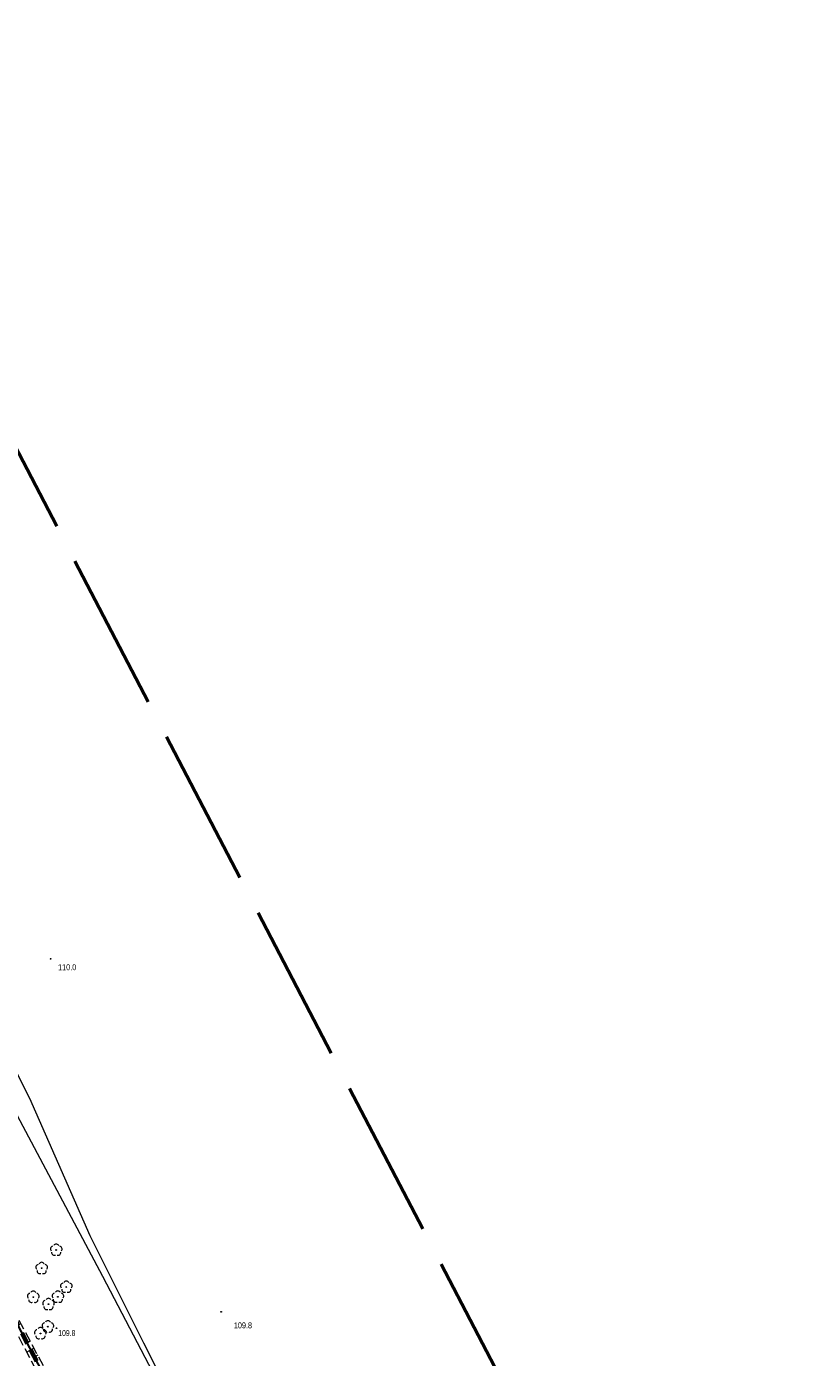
# Model space of a CAD drawing. Header units: metres. Extents: x 7531673 to 7533164, y 5721297 to 5724010.
# Tile 48 of 58: x 7532054 to 7532154, y 5723353 to 5723521. Entities that reach past the tile are written whole.
import ezdxf

# ---------------------------------------------------------------- set-up
doc = ezdxf.new("R2010")
doc.units = ezdxf.units.M
for name, pattern in [('4_SUPT_01', [0]), ('GAO', [2.5, 1.5, -1]), ('GDE', [0]), ('GUZ', [1, 0.5, -0.5]), ('L_0_05', [1.75, 1.25, -0.5]), ('L_0_09', [2.5, 2, -0.5])]:
    doc.linetypes.add(name, pattern=pattern)
doc.layers.get('0').update_dxf_attribs({"color": 252})
for name, color, linetype, lineweight in [('Dzialki', 80, 'GDE', 30), ('EPGPO_L_0', 204, 'GAO', 70), ('RTPW_T_0', 252, 'Continuous', 15), ('skarpa_nieumocniona', 252, 'L_0_05', 18), ('SUPT_L_0', 30, '4_SUPT_01', 18), ('Uzytki', 252, 'GUZ', 18), ('wysokosci_naturalne', 7, 'Continuous', 18)]:
    doc.layers.add(name, color=color, linetype=linetype, lineweight=lineweight)
doc.layers.add('zakres', color=7, linetype='L_0_09', lineweight=50, true_color=0xff05ff)
doc.styles.get("Standard").update_dxf_attribs({"font": 'arial.ttf'})

# ---------------------------------------------------------------- blocks, each defined once
blk = doc.blocks.new('2_RTPW01')
at = {"linetype": 'Continuous'}
blk.add_circle((0, 0), 0.045, dxfattribs=at)
blk = doc.blocks.new('OBOP02_01')
at = {"linetype": 'Continuous', "lineweight": 18}
blk.add_hatch(color=0, dxfattribs=at).paths.add_polyline_path([(0, -0.1, 1), (0, 0.1, 1)])
at = {"color": 0, "linetype": 'Continuous', "lineweight": 18}
blk.add_circle((0, 0), 0.1, dxfattribs=at)
for centre, radius, start, end in [((-0.77, 0.25), 0.7, 101.6336, 222.6627), ((0, 0.8), 0.7, 29.8459, 150.1541), ((0.77, 0.25), 0.7, 317.3373, 78.3664), ((-0.46, -0.64), 0.71, 174.3693, 292.5572), ((0.46, -0.64), 0.71, 247.4428, 5.6307)]:
    blk.add_arc(centre, radius, start, end, dxfattribs=at)
blk = doc.blocks.new('RTPW01')
at = {"linetype": 'Continuous', "lineweight": 13}
blk.add_hatch(color=0, dxfattribs=at).paths.add_polyline_path([(0, -0.09, 1), (0, 0.09, 1)])
at = {"color": 0, "linetype": 'Continuous', "lineweight": 13}
blk.add_circle((0, 0), 0.0906, dxfattribs=at)

msp = doc.modelspace()

# ---------------------------------------------------------------- linework, layer by layer
at = {"layer": 'Dzialki'}
msp.add_line((7531979.35, 5723497.68), (7532060.4, 5723343.22), dxfattribs=at)
at = {"layer": 'EPGPO_L_0', "linetype": 'GAO'}
msp.add_line((7531979.35, 5723497.68), (7532097.53, 5723272.46), dxfattribs=at)
at = {"layer": 'skarpa_nieumocniona', "color": 252, "lineweight": 18, "flags": 128}
msp.add_lwpolyline([(7531989.18, 5723479.88), (7531988.05, 5723480.08), (7531988.26, 5723478.98), (7532001.48, 5723454.21), (7532013.85, 5723430.68), (7532023.21, 5723413.43), (7532029.06, 5723401.64), (7532041.85, 5723377.21), (7532052.11, 5723357.79), (7532066.02, 5723331.28), (7532066.86, 5723330.59), (7532067.17, 5723331.53), (7532053, 5723358.31), (7532042.88, 5723377.79), (7532029.71, 5723402.03), (7532024.06, 5723414.14), (7532014.71, 5723430.98), (7532002.39, 5723454.61)], close=True, dxfattribs=at)
at = {"layer": 'skarpa_nieumocniona', "color": 252, "linetype": 'Continuous', "lineweight": 18, "flags": 128}
for points in [[(7532054.77, 5723354.96), (7532054.31, 5723354.72)], [(7532055.24, 5723354.08), (7532054.32, 5723353.59)], [(7532055.71, 5723353.19), (7532055.24, 5723352.95)]]:
    msp.add_lwpolyline(points, dxfattribs=at)
at = {"layer": 'SUPT_L_0', "linetype": '4_SUPT_01'}
for p, q in [((7532054.7, 5723385.59), (7532047.98, 5723398.96)), ((7532063.93, 5723363.13), (7532047.89, 5723393.28)), ((7532059.12, 5723375.55), (7532054.7, 5723385.59)), ((7532062.31, 5723368.26), (7532059.12, 5723375.55)), ((7532069.09, 5723354.74), (7532062.31, 5723368.26)), ((7532079.57, 5723333.24), (7532063.93, 5723363.13)), ((7532077.75, 5723337.7), (7532069.09, 5723354.74))]:
    msp.add_line(p, q, dxfattribs=at)
at = {"layer": 'Uzytki'}
msp.add_line((7532097.53, 5723272.46), (7531979.35, 5723497.68), dxfattribs=at)
at = {"layer": 'wysokosci_naturalne', "color": 252}
msp.add_point((7532058.08, 5723356.6), dxfattribs=at)
at = {"layer": 'zakres', "color": 6, "lineweight": 50, "ltscale": 10}
msp.add_lwpolyline([(7531711.14, 5723861.32), (7531927.66, 5723451.28), (7532248.91, 5722837.99), (7532655.42, 5722066.69), (7533061.63, 5721296.9), (7533163.78, 5721347.42), (7533045.85, 5721572.87), (7532868.05, 5721917.16), (7532735.17, 5722175.75), (7532682.94, 5722276.17), (7532755.64, 5722321.46), (7532723.06, 5722383.63), (7532650.28, 5722338.29), (7532322.07, 5722954.54), (7532208.28, 5723169.59), (7531836.58, 5723882.95), (7531911.57, 5723950.84), (7531857.88, 5724010.14), (7531797.9, 5723955.84), (7531782.57, 5723984.68), (7531673.37, 5723932.85)], close=True, dxfattribs=at)

# ---------------------------------------------------------------- block references
at = {"color": 74, "linetype": 'Continuous', "xscale": 0.5, "yscale": 0.5, "zscale": 0.5}
for p in [(7532058.05, 5723366.48), (7532056.21, 5723364.17), (7532059.32, 5723361.81), (7532055.15, 5723360.53), (7532057.07, 5723359.63), (7532058.26, 5723360.56), (7532057, 5723356.8), (7532056.05, 5723355.95)]:
    msp.add_blockref('OBOP02_01', p, dxfattribs=at)
at = {"layer": 'RTPW_T_0'}
for p in [(7532057.34, 5723403.22), (7532078.87, 5723358.67)]:
    msp.add_blockref('2_RTPW01', p, dxfattribs=at)
at = {"layer": 'wysokosci_naturalne', "color": 252, "linetype": 'Continuous', "xscale": 0.5, "yscale": 0.5, "zscale": 0.5}
msp.add_blockref('RTPW01', (7532058.08, 5723356.6), dxfattribs=at)

# ---------------------------------------------------------------- texts
at = {"layer": 'RTPW_T_0', "width": 0.7}
for s, p in [('110.0', (7532058.28, 5723401.78)), ('109.8', (7532080.46, 5723356.59))]:
    msp.add_text(s, height=0.75, dxfattribs=at).set_placement(p)
at = {"layer": 'wysokosci_naturalne', "color": 252, "lineweight": 15, "width": 0.66}
msp.add_text('109.8', height=0.75, dxfattribs=at).set_placement((7532058.3, 5723355.62))

doc.saveas('drawing.dxf')
